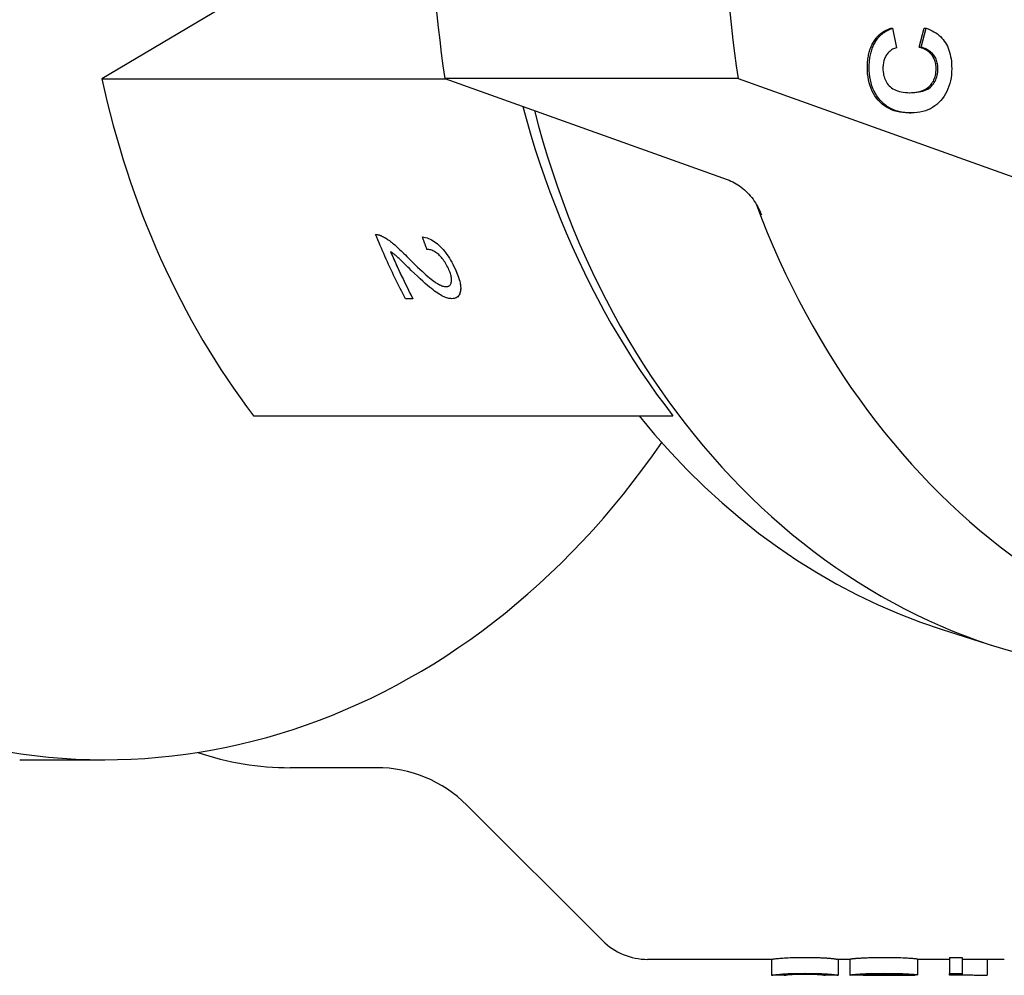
# Model space of a CAD drawing. Header units: millimetres. Extents: x 212 to 520, y 1 to 446.
# Tile 19 of 24: x 310 to 341, y 375 to 404. Entities that reach past the tile are written whole.
import ezdxf

# ---------------------------------------------------------------- set-up
doc = ezdxf.new("R2010")
doc.units = ezdxf.units.MM
doc.layers.add('Detail', color=2, linetype='Continuous')

msp = doc.modelspace()

# ---------------------------------------------------------------- linework, layer by layer
at = {"layer": 'Detail'}
for p, q in [((320.6, 407.526), (312.33, 402.632)), ((337.016, 404.209), (337.074, 404.209)), ((337.074, 404.209), (337.192, 403.6)), ((337.906, 403.618), (338.062, 404.215)), ((337.963, 403.618), (338.119, 404.215)), ((338.062, 404.215), (338.119, 404.215)), ((337.906, 403.618), (337.963, 403.618)), ((312.33, 402.632), (323.086, 402.632)), ((332.24, 402.64), (323.063, 402.64)), ((323.063, 402.64), (331.901, 399.475)), ((332.24, 402.64), (344.518, 398.244)), ((337.601, 401.559), (337.658, 401.559)), ((320.896, 397.754), (320.896, 397.754)), ((321.086, 397.709), (321.086, 397.709)), ((322.361, 397.683), (322.361, 397.683)), ((322.065, 395.741), (321.828, 395.741)), ((322.065, 395.741), (322.065, 395.741)), ((323.455, 395.796), (323.455, 395.796)), ((317.073, 392.083), (330.197, 392.083)), ((338.626, 385.391), (340.264, 384.871)), ((309.761, 381.315), (312.427, 381.315)), ((320.924, 381.065), (318.224, 381.065)), ((323.752, 379.894), (327.995, 375.651)), ((333.283, 375.065), (329.409, 375.065)), ((333.283, 375.065), (333.283, 374.565)), ((335.368, 375.065), (335.368, 374.565)), ((335.734, 375.065), (335.368, 375.065)), ((335.734, 375.071), (335.734, 374.571)), ((337.853, 375.078), (337.853, 374.578)), ((338.859, 375.065), (337.853, 375.065)), ((338.859, 375.123), (339.253, 375.123)), ((338.859, 375.123), (338.859, 374.624)), ((339.253, 375.123), (339.253, 374.624)), ((340.569, 375.065), (339.253, 375.065)), ((340.036, 375.065), (340.036, 374.57)), ((333.685, 374.565), (333.283, 374.565)), ((335.368, 374.565), (334.966, 374.565)), ((336.336, 374.565), (335.84, 374.565)), ((337.771, 374.565), (337.323, 374.565)), ((337.414, 374.582), (337.414, 374.566)), ((337.853, 374.578), (337.442, 374.577)), ((337.783, 374.578), (337.783, 374.565)), ((338.859, 374.565), (338.859, 374.624)), ((338.859, 374.624), (339.253, 374.624)), ((339.253, 374.565), (338.859, 374.565)), ((339.253, 374.624), (339.253, 374.565))]:
    msp.add_line(p, q, dxfattribs=at)
at = {"layer": 'Detail', "flags": 128}
for points in [[(336.557, 403.899), (336.57, 403.916), (336.584, 403.933), (336.599, 403.949), (336.614, 403.965), (336.629, 403.981), (336.645, 403.996), (336.662, 404.011), (336.679, 404.025), (336.696, 404.04), (336.714, 404.053), (336.733, 404.067), (336.752, 404.08), (336.771, 404.093), (336.791, 404.105), (336.811, 404.117), (336.832, 404.129), (336.853, 404.14), (336.875, 404.151), (336.898, 404.162), (336.92, 404.172), (336.944, 404.182), (336.967, 404.191), (336.991, 404.2), (337.016, 404.209)], [(336.614, 403.899), (336.628, 403.916), (336.642, 403.933), (336.656, 403.949), (336.671, 403.965), (336.687, 403.981), (336.703, 403.996), (336.719, 404.011), (336.736, 404.025), (336.754, 404.04), (336.772, 404.053), (336.79, 404.067), (336.809, 404.08), (336.828, 404.093), (336.848, 404.105), (336.869, 404.117), (336.889, 404.129), (336.911, 404.14), (336.933, 404.151), (336.955, 404.162), (336.978, 404.172), (337.001, 404.182), (337.025, 404.191), (337.049, 404.2), (337.074, 404.209)], [(338.119, 404.215), (338.186, 404.191), (338.249, 404.164), (338.31, 404.134), (338.368, 404.103), (338.423, 404.068), (338.475, 404.031), (338.525, 403.992), (338.571, 403.95), (338.614, 403.905), (338.654, 403.858), (338.692, 403.808), (338.726, 403.756), (338.758, 403.702), (338.787, 403.645), (338.813, 403.586), (338.836, 403.524), (338.857, 403.46), (338.875, 403.393), (338.89, 403.325), (338.902, 403.254), (338.912, 403.18), (338.918, 403.104), (338.922, 403.026), (338.924, 402.946)], [(336.284, 402.991), (336.285, 403.037), (336.286, 403.083), (336.289, 403.127), (336.292, 403.171), (336.296, 403.215), (336.302, 403.257), (336.308, 403.299), (336.315, 403.34), (336.323, 403.38), (336.332, 403.42), (336.342, 403.459), (336.353, 403.497), (336.365, 403.535), (336.377, 403.571), (336.391, 403.607), (336.406, 403.643), (336.421, 403.677), (336.438, 403.711), (336.455, 403.744), (336.474, 403.777), (336.493, 403.808), (336.513, 403.839), (336.534, 403.87), (336.557, 403.899)], [(336.341, 402.991), (336.342, 403.037), (336.344, 403.083), (336.346, 403.127), (336.349, 403.171), (336.354, 403.215), (336.359, 403.257), (336.365, 403.299), (336.372, 403.34), (336.38, 403.38), (336.389, 403.42), (336.399, 403.459), (336.41, 403.497), (336.422, 403.535), (336.435, 403.571), (336.448, 403.607), (336.463, 403.643), (336.479, 403.677), (336.495, 403.711), (336.513, 403.744), (336.531, 403.777), (336.55, 403.808), (336.571, 403.839), (336.592, 403.87), (336.614, 403.899)], [(337.192, 403.6), (337.16, 403.59), (337.13, 403.579), (337.1, 403.566), (337.072, 403.551), (337.044, 403.535), (337.018, 403.517), (336.993, 403.498), (336.969, 403.477), (336.947, 403.454), (336.925, 403.429), (336.904, 403.403), (336.885, 403.375), (336.867, 403.346), (336.851, 403.316), (336.836, 403.285), (336.822, 403.253), (336.811, 403.22), (336.8, 403.186), (336.792, 403.15), (336.785, 403.114), (336.779, 403.077), (336.775, 403.039), (336.773, 403), (336.772, 402.96)], [(338.436, 402.94), (338.435, 402.981), (338.432, 403.02), (338.428, 403.059), (338.422, 403.097), (338.414, 403.133), (338.404, 403.169), (338.393, 403.204), (338.379, 403.238), (338.364, 403.271), (338.347, 403.303), (338.329, 403.333), (338.308, 403.363), (338.286, 403.392), (338.261, 403.42), (338.235, 403.446), (338.207, 403.47), (338.176, 403.494), (338.144, 403.516), (338.109, 403.536), (338.073, 403.555), (338.034, 403.573), (337.993, 403.59), (337.951, 403.605), (337.906, 403.618)], [(338.493, 402.94), (338.492, 402.981), (338.49, 403.02), (338.485, 403.059), (338.479, 403.097), (338.471, 403.133), (338.462, 403.169), (338.45, 403.204), (338.437, 403.238), (338.422, 403.271), (338.405, 403.303), (338.386, 403.333), (338.366, 403.363), (338.343, 403.392), (338.319, 403.42), (338.292, 403.446), (338.264, 403.47), (338.233, 403.494), (338.201, 403.516), (338.166, 403.536), (338.13, 403.555), (338.091, 403.573), (338.051, 403.59), (338.008, 403.605), (337.963, 403.618)], [(337.595, 401.559), (337.493, 401.563), (337.395, 401.571), (337.3, 401.585), (337.21, 401.604), (337.123, 401.629), (337.041, 401.66), (336.962, 401.695), (336.887, 401.736), (336.816, 401.783), (336.749, 401.835), (336.686, 401.893), (336.627, 401.956), (336.572, 402.023), (336.522, 402.094), (336.476, 402.168), (336.436, 402.246), (336.4, 402.327), (336.369, 402.411), (336.343, 402.499), (336.322, 402.591), (336.305, 402.686), (336.293, 402.784), (336.286, 402.886), (336.284, 402.991)], [(337.652, 401.559), (337.55, 401.563), (337.452, 401.571), (337.358, 401.585), (337.267, 401.604), (337.181, 401.629), (337.098, 401.66), (337.019, 401.695), (336.944, 401.736), (336.873, 401.783), (336.806, 401.835), (336.743, 401.893), (336.684, 401.956), (336.629, 402.023), (336.579, 402.094), (336.534, 402.168), (336.493, 402.246), (336.457, 402.327), (336.426, 402.411), (336.4, 402.499), (336.379, 402.591), (336.362, 402.686), (336.351, 402.784), (336.344, 402.886), (336.341, 402.991)], [(336.772, 402.96), (336.773, 402.904), (336.777, 402.85), (336.784, 402.798), (336.793, 402.747), (336.806, 402.699), (336.821, 402.652), (336.839, 402.607), (336.859, 402.564), (336.883, 402.522), (336.909, 402.482), (336.938, 402.444), (336.97, 402.408), (337.004, 402.374), (337.043, 402.343), (337.084, 402.315), (337.13, 402.29), (337.178, 402.268), (337.23, 402.248), (337.286, 402.232), (337.345, 402.219), (337.407, 402.208), (337.473, 402.201), (337.543, 402.196), (337.616, 402.194)], [(337.594, 402.194), (337.668, 402.197), (337.739, 402.202), (337.805, 402.21), (337.868, 402.221), (337.928, 402.235), (337.984, 402.251), (338.036, 402.27), (338.084, 402.292), (338.129, 402.317), (338.17, 402.345), (338.208, 402.375), (338.241, 402.408), (338.272, 402.443), (338.301, 402.48), (338.326, 402.519), (338.349, 402.559), (338.369, 402.601), (338.387, 402.644), (338.402, 402.689), (338.414, 402.736), (338.423, 402.784), (338.43, 402.835), (338.434, 402.886), (338.436, 402.94)], [(337.616, 402.194), (337.693, 402.195), (337.766, 402.2), (337.836, 402.207), (337.901, 402.216), (337.963, 402.229), (338.022, 402.245), (338.076, 402.264), (338.127, 402.285), (338.173, 402.309), (338.216, 402.337), (338.256, 402.367), (338.291, 402.4), (338.323, 402.436), (338.353, 402.473), (338.379, 402.512), (338.403, 402.552), (338.424, 402.595), (338.442, 402.639), (338.458, 402.685), (338.47, 402.732), (338.48, 402.782), (338.487, 402.833), (338.492, 402.885), (338.493, 402.94)], [(338.924, 402.946), (338.921, 402.846), (338.914, 402.749), (338.902, 402.656), (338.885, 402.565), (338.864, 402.477), (338.837, 402.393), (338.807, 402.311), (338.771, 402.233), (338.731, 402.157), (338.686, 402.084), (338.636, 402.015), (338.581, 401.948), (338.523, 401.886), (338.461, 401.829), (338.396, 401.777), (338.327, 401.731), (338.255, 401.691), (338.179, 401.656), (338.1, 401.626), (338.017, 401.602), (337.931, 401.583), (337.842, 401.57), (337.749, 401.562), (337.652, 401.559)], [(325.505, 401.766), (325.627, 401.313), (325.757, 400.864), (325.894, 400.416), (326.038, 399.972), (326.189, 399.531), (326.347, 399.094), (326.511, 398.66), (326.682, 398.23), (326.86, 397.805), (327.044, 397.383), (327.234, 396.967), (327.43, 396.555), (327.633, 396.149), (327.841, 395.748), (328.054, 395.353), (328.273, 394.963), (328.498, 394.58), (328.727, 394.203), (328.961, 393.832), (329.2, 393.468), (329.443, 393.111), (329.691, 392.761), (329.942, 392.418), (330.197, 392.083)], [(331.901, 399.475), (331.959, 399.453), (332.016, 399.429), (332.072, 399.403), (332.127, 399.374), (332.181, 399.342), (332.235, 399.309), (332.287, 399.273), (332.339, 399.235), (332.389, 399.195), (332.438, 399.153), (332.486, 399.108), (332.533, 399.062), (332.578, 399.013), (332.622, 398.963), (332.665, 398.911), (332.706, 398.857), (332.745, 398.801), (332.783, 398.744), (332.819, 398.685), (332.853, 398.625), (332.885, 398.563), (332.916, 398.499), (332.945, 398.435), (332.971, 398.369)], [(320.896, 397.754), (320.903, 397.755), (320.911, 397.755), (320.918, 397.755), (320.926, 397.755), (320.933, 397.754), (320.941, 397.753), (320.948, 397.753), (320.956, 397.752), (320.964, 397.75), (320.971, 397.749), (320.979, 397.747), (320.987, 397.746), (320.995, 397.744), (321.003, 397.741), (321.011, 397.739), (321.019, 397.736), (321.027, 397.734), (321.036, 397.731), (321.044, 397.728), (321.052, 397.724), (321.061, 397.721), (321.069, 397.717), (321.078, 397.713), (321.086, 397.709)], [(320.896, 397.754), (320.904, 397.755), (320.911, 397.755), (320.918, 397.755), (320.926, 397.755), (320.933, 397.754), (320.941, 397.753), (320.948, 397.753), (320.956, 397.752), (320.964, 397.75), (320.971, 397.749), (320.979, 397.747), (320.987, 397.746), (320.995, 397.744), (321.003, 397.741), (321.011, 397.739), (321.019, 397.737), (321.028, 397.734), (321.036, 397.731), (321.044, 397.728), (321.052, 397.724), (321.061, 397.721), (321.069, 397.717), (321.078, 397.713), (321.086, 397.709)], [(321.828, 395.741), (321.786, 395.823), (321.744, 395.905), (321.703, 395.987), (321.662, 396.069), (321.621, 396.152), (321.581, 396.235), (321.54, 396.317), (321.5, 396.401), (321.46, 396.484), (321.421, 396.567), (321.382, 396.651), (321.343, 396.735), (321.304, 396.819), (321.266, 396.903), (321.227, 396.987), (321.19, 397.072), (321.152, 397.156), (321.115, 397.241), (321.078, 397.326), (321.041, 397.412), (321.004, 397.497), (320.968, 397.583), (320.932, 397.669), (320.896, 397.754)], [(321.086, 397.709), (321.115, 397.695), (321.144, 397.68), (321.173, 397.664), (321.203, 397.646), (321.233, 397.627), (321.264, 397.607), (321.295, 397.585), (321.327, 397.563), (321.359, 397.538), (321.392, 397.513), (321.426, 397.486), (321.459, 397.458), (321.494, 397.428), (321.531, 397.396), (321.569, 397.362), (321.608, 397.326), (321.649, 397.288), (321.692, 397.247), (321.736, 397.205), (321.782, 397.16), (321.829, 397.114), (321.878, 397.065), (321.929, 397.015), (321.981, 396.962)], [(321.086, 397.709), (321.115, 397.696), (321.144, 397.68), (321.173, 397.664), (321.203, 397.646), (321.233, 397.627), (321.264, 397.607), (321.295, 397.585), (321.327, 397.563), (321.359, 397.538), (321.392, 397.513), (321.426, 397.486), (321.459, 397.458), (321.494, 397.428), (321.531, 397.396), (321.569, 397.362), (321.608, 397.326), (321.649, 397.288), (321.692, 397.247), (321.736, 397.205), (321.782, 397.16), (321.829, 397.114), (321.878, 397.065), (321.929, 397.015), (321.981, 396.962)], [(322.361, 397.683), (322.411, 397.675), (322.46, 397.663), (322.508, 397.649), (322.556, 397.631), (322.604, 397.611), (322.651, 397.587), (322.697, 397.56), (322.743, 397.53), (322.788, 397.497), (322.833, 397.461), (322.877, 397.422), (322.921, 397.38), (322.964, 397.335), (323.007, 397.288), (323.048, 397.238), (323.088, 397.186), (323.128, 397.131), (323.167, 397.074), (323.205, 397.015), (323.242, 396.953), (323.278, 396.889), (323.313, 396.822), (323.348, 396.754), (323.382, 396.682)], [(322.503, 397.29), (322.497, 397.307), (322.491, 397.323), (322.485, 397.339), (322.479, 397.355), (322.473, 397.372), (322.467, 397.388), (322.461, 397.404), (322.455, 397.421), (322.449, 397.437), (322.443, 397.453), (322.437, 397.47), (322.431, 397.486), (322.425, 397.503), (322.419, 397.519), (322.413, 397.535), (322.408, 397.552), (322.402, 397.568), (322.396, 397.585), (322.39, 397.601), (322.384, 397.617), (322.378, 397.634), (322.373, 397.65), (322.367, 397.667), (322.361, 397.683)], [(322.361, 397.683), (322.411, 397.675), (322.46, 397.663), (322.509, 397.649), (322.557, 397.631), (322.604, 397.611), (322.651, 397.587), (322.697, 397.56), (322.743, 397.53), (322.788, 397.497), (322.833, 397.461), (322.877, 397.422), (322.921, 397.38), (322.964, 397.335), (323.007, 397.288), (323.048, 397.238), (323.088, 397.186), (323.128, 397.131), (323.167, 397.074), (323.205, 397.015), (323.242, 396.953), (323.278, 396.889), (323.313, 396.822), (323.348, 396.754), (323.382, 396.683)], [(321.359, 397.224), (321.387, 397.161), (321.415, 397.099), (321.443, 397.036), (321.471, 396.973), (321.499, 396.911), (321.528, 396.848), (321.556, 396.786), (321.585, 396.723), (321.614, 396.661), (321.643, 396.599), (321.672, 396.537), (321.702, 396.475), (321.731, 396.414), (321.761, 396.352), (321.79, 396.29), (321.82, 396.229), (321.85, 396.168), (321.881, 396.107), (321.911, 396.045), (321.942, 395.984), (321.972, 395.923), (322.003, 395.863), (322.034, 395.802), (322.065, 395.741)], [(322.014, 396.631), (321.958, 396.686), (321.906, 396.737), (321.857, 396.785), (321.812, 396.829), (321.77, 396.87), (321.731, 396.908), (321.695, 396.943), (321.662, 396.974), (321.633, 397.002), (321.607, 397.026), (321.584, 397.047), (321.564, 397.065), (321.546, 397.081), (321.528, 397.096), (321.51, 397.111), (321.492, 397.125), (321.475, 397.139), (321.458, 397.153), (321.441, 397.166), (321.424, 397.178), (321.408, 397.191), (321.391, 397.202), (321.375, 397.214), (321.359, 397.224)], [(323.174, 396.692), (323.153, 396.736), (323.131, 396.779), (323.109, 396.82), (323.085, 396.86), (323.061, 396.898), (323.036, 396.935), (323.01, 396.97), (322.984, 397.004), (322.957, 397.036), (322.929, 397.067), (322.9, 397.097), (322.871, 397.125), (322.841, 397.151), (322.811, 397.174), (322.78, 397.196), (322.75, 397.215), (322.72, 397.233), (322.689, 397.248), (322.658, 397.26), (322.627, 397.271), (322.596, 397.279), (322.565, 397.285), (322.534, 397.289), (322.503, 397.29)], [(321.981, 396.962), (322.062, 396.881), (322.139, 396.805), (322.213, 396.734), (322.283, 396.667), (322.35, 396.605), (322.414, 396.547), (322.473, 396.494), (322.53, 396.445), (322.582, 396.401), (322.632, 396.361), (322.677, 396.326), (322.719, 396.295), (322.758, 396.267), (322.796, 396.242), (322.832, 396.22), (322.868, 396.199), (322.901, 396.181), (322.934, 396.166), (322.965, 396.153), (322.995, 396.142), (323.023, 396.134), (323.05, 396.128), (323.075, 396.124), (323.1, 396.123)], [(321.981, 396.962), (322.062, 396.881), (322.139, 396.805), (322.213, 396.734), (322.283, 396.667), (322.35, 396.605), (322.414, 396.547), (322.474, 396.494), (322.53, 396.445), (322.583, 396.401), (322.632, 396.361), (322.677, 396.326), (322.719, 396.295), (322.758, 396.267), (322.796, 396.242), (322.833, 396.22), (322.868, 396.199), (322.902, 396.181), (322.934, 396.166), (322.965, 396.153), (322.995, 396.142), (323.023, 396.134), (323.05, 396.128), (323.076, 396.124), (323.1, 396.123)], [(323.284, 395.746), (323.253, 395.747), (323.221, 395.75), (323.188, 395.756), (323.155, 395.764), (323.12, 395.774), (323.084, 395.787), (323.047, 395.801), (323.009, 395.818), (322.97, 395.838), (322.929, 395.861), (322.886, 395.886), (322.841, 395.915), (322.794, 395.947), (322.745, 395.982), (322.695, 396.02), (322.642, 396.061), (322.585, 396.108), (322.523, 396.161), (322.453, 396.221), (322.378, 396.289), (322.296, 396.364), (322.208, 396.446), (322.114, 396.535), (322.014, 396.631)], [(323.1, 396.123), (323.123, 396.124), (323.145, 396.127), (323.165, 396.133), (323.184, 396.14), (323.201, 396.15), (323.216, 396.162), (323.229, 396.176), (323.24, 396.193), (323.25, 396.211), (323.259, 396.232), (323.265, 396.255), (323.27, 396.28), (323.273, 396.307), (323.274, 396.335), (323.273, 396.365), (323.27, 396.395), (323.265, 396.428), (323.258, 396.461), (323.249, 396.496), (323.238, 396.533), (323.225, 396.57), (323.21, 396.609), (323.193, 396.65), (323.174, 396.692)], [(323.382, 396.682), (323.415, 396.611), (323.444, 396.542), (323.47, 396.475), (323.492, 396.412), (323.512, 396.35), (323.528, 396.292), (323.541, 396.236), (323.55, 396.183), (323.556, 396.132), (323.559, 396.084), (323.558, 396.038), (323.554, 395.995), (323.547, 395.955), (323.537, 395.919), (323.524, 395.886), (323.509, 395.857), (323.491, 395.831), (323.47, 395.808), (323.446, 395.789), (323.419, 395.774), (323.389, 395.761), (323.357, 395.753), (323.322, 395.748), (323.284, 395.746)], [(323.382, 396.683), (323.408, 396.627), (323.431, 396.572), (323.453, 396.52), (323.472, 396.468), (323.49, 396.419), (323.506, 396.371), (323.519, 396.325), (323.531, 396.28), (323.541, 396.237), (323.548, 396.195), (323.554, 396.155), (323.557, 396.116), (323.559, 396.079), (323.559, 396.044), (323.556, 396.01), (323.551, 395.978), (323.545, 395.948), (323.537, 395.92), (323.528, 395.894), (323.517, 395.87), (323.504, 395.848), (323.489, 395.829), (323.473, 395.811), (323.455, 395.796)], [(323.1, 396.123), (323.105, 396.123), (323.11, 396.123), (323.115, 396.124), (323.12, 396.124), (323.125, 396.124), (323.13, 396.125), (323.135, 396.126), (323.14, 396.126), (323.144, 396.127), (323.149, 396.128), (323.153, 396.129), (323.158, 396.131), (323.162, 396.132), (323.166, 396.133), (323.17, 396.135), (323.175, 396.136), (323.179, 396.138), (323.182, 396.14), (323.186, 396.142), (323.19, 396.144), (323.194, 396.146), (323.197, 396.148), (323.201, 396.15), (323.204, 396.153)], [(329.142, 392.083), (329.628, 391.496), (330.131, 390.93), (330.651, 390.383), (331.186, 389.857), (331.737, 389.352), (332.302, 388.87), (332.882, 388.41), (333.475, 387.974), (334.081, 387.561), (334.699, 387.173), (335.329, 386.811), (335.97, 386.474), (336.621, 386.163), (337.281, 385.878), (337.95, 385.621), (338.626, 385.391)], [(333.283, 375.065), (333.285, 375.066), (333.29, 375.067), (333.299, 375.069), (333.312, 375.071), (333.328, 375.074), (333.348, 375.077), (333.372, 375.081), (333.399, 375.084), (333.43, 375.088), (333.464, 375.092), (333.502, 375.096), (333.543, 375.099), (333.588, 375.103), (333.637, 375.107), (333.689, 375.11), (333.745, 375.113), (333.804, 375.116), (333.868, 375.119), (333.934, 375.121), (334.005, 375.123), (334.08, 375.125), (334.158, 375.126), (334.24, 375.126), (334.326, 375.127)], [(334.326, 375.127), (334.364, 375.127), (334.402, 375.126), (334.438, 375.126), (334.475, 375.126), (334.51, 375.126), (334.545, 375.125), (334.579, 375.125), (334.612, 375.124), (334.645, 375.123), (334.677, 375.122), (334.708, 375.122), (334.739, 375.121), (334.769, 375.12), (334.798, 375.119), (334.826, 375.117), (334.854, 375.116), (334.881, 375.115), (334.908, 375.114), (334.933, 375.112), (334.958, 375.111), (334.983, 375.109), (335.006, 375.108), (335.029, 375.106), (335.051, 375.104)], [(335.051, 375.104), (335.077, 375.102), (335.102, 375.1), (335.126, 375.098), (335.148, 375.096), (335.17, 375.094), (335.19, 375.092), (335.209, 375.09), (335.227, 375.087), (335.245, 375.085), (335.26, 375.083), (335.275, 375.081), (335.289, 375.079), (335.302, 375.077), (335.313, 375.076), (335.324, 375.074), (335.333, 375.072), (335.341, 375.071), (335.349, 375.069), (335.355, 375.068), (335.36, 375.067), (335.363, 375.066), (335.366, 375.066), (335.368, 375.066), (335.368, 375.065)], [(335.734, 375.071), (335.735, 375.072), (335.736, 375.073), (335.738, 375.074), (335.741, 375.075), (335.745, 375.076), (335.75, 375.077), (335.756, 375.078), (335.762, 375.079), (335.77, 375.08), (335.778, 375.081), (335.787, 375.083), (335.797, 375.084), (335.808, 375.085), (335.82, 375.087), (335.833, 375.088), (335.847, 375.089), (335.861, 375.091), (335.877, 375.092), (335.893, 375.094), (335.91, 375.095), (335.928, 375.097), (335.947, 375.098), (335.967, 375.099), (335.987, 375.101)], [(335.987, 375.101), (336.013, 375.103), (336.04, 375.105), (336.068, 375.106), (336.096, 375.108), (336.125, 375.11), (336.155, 375.111), (336.186, 375.113), (336.217, 375.114), (336.25, 375.116), (336.283, 375.117), (336.316, 375.118), (336.351, 375.12), (336.386, 375.121), (336.422, 375.122), (336.459, 375.123), (336.497, 375.123), (336.535, 375.124), (336.574, 375.125), (336.614, 375.125), (336.655, 375.126), (336.697, 375.126), (336.739, 375.126), (336.782, 375.127), (336.826, 375.127)], [(336.826, 375.127), (336.897, 375.127), (336.967, 375.126), (337.034, 375.125), (337.099, 375.125), (337.161, 375.123), (337.222, 375.122), (337.28, 375.121), (337.336, 375.119), (337.39, 375.117), (337.441, 375.115), (337.49, 375.112), (337.538, 375.11), (337.582, 375.107), (337.623, 375.104), (337.661, 375.102), (337.695, 375.099), (337.726, 375.096), (337.754, 375.093), (337.779, 375.091), (337.8, 375.088), (337.819, 375.085), (337.833, 375.083), (337.845, 375.08), (337.853, 375.078)], [(333.283, 374.565), (333.285, 374.566), (333.29, 374.567), (333.299, 374.569), (333.312, 374.571), (333.328, 374.574), (333.348, 374.578), (333.372, 374.581), (333.399, 374.585), (333.43, 374.588), (333.464, 374.592), (333.502, 374.596), (333.543, 374.6), (333.588, 374.604), (333.637, 374.607), (333.689, 374.611), (333.745, 374.614), (333.804, 374.617), (333.868, 374.62), (333.934, 374.622), (334.005, 374.624), (334.08, 374.626), (334.158, 374.627), (334.24, 374.627), (334.326, 374.628)], [(333.685, 374.565), (333.687, 374.566), (333.691, 374.567), (333.697, 374.568), (333.706, 374.57), (333.717, 374.573), (333.732, 374.575), (333.748, 374.578), (333.767, 374.581), (333.789, 374.584), (333.814, 374.586), (333.84, 374.589), (333.87, 374.591), (333.901, 374.593), (333.934, 374.595), (333.968, 374.597), (334.003, 374.599), (334.039, 374.6), (334.076, 374.602), (334.115, 374.603), (334.154, 374.604), (334.195, 374.604), (334.238, 374.605), (334.281, 374.605), (334.326, 374.605)], [(334.329, 374.605), (334.284, 374.605), (334.24, 374.605), (334.197, 374.604), (334.156, 374.604), (334.116, 374.603), (334.077, 374.601), (334.039, 374.6), (334.003, 374.599), (333.968, 374.597), (333.934, 374.595), (333.901, 374.593), (333.87, 374.591), (333.84, 374.589), (333.814, 374.586), (333.789, 374.584), (333.767, 374.581), (333.748, 374.578), (333.732, 374.575), (333.717, 374.573), (333.706, 374.57), (333.697, 374.568), (333.691, 374.567), (333.687, 374.566), (333.685, 374.565)], [(334.326, 374.628), (334.364, 374.627), (334.402, 374.627), (334.438, 374.627), (334.475, 374.627), (334.51, 374.626), (334.545, 374.626), (334.579, 374.625), (334.612, 374.625), (334.645, 374.624), (334.677, 374.623), (334.708, 374.622), (334.739, 374.621), (334.769, 374.62), (334.798, 374.619), (334.826, 374.618), (334.854, 374.617), (334.881, 374.616), (334.908, 374.614), (334.933, 374.613), (334.958, 374.611), (334.983, 374.61), (335.006, 374.608), (335.029, 374.607), (335.051, 374.605)], [(334.326, 374.605), (334.37, 374.605), (334.414, 374.605), (334.456, 374.604), (334.497, 374.604), (334.537, 374.603), (334.575, 374.602), (334.613, 374.6), (334.649, 374.599), (334.684, 374.597), (334.718, 374.595), (334.75, 374.593), (334.781, 374.591), (334.811, 374.589), (334.838, 374.586), (334.862, 374.584), (334.884, 374.581), (334.903, 374.578), (334.92, 374.575), (334.934, 374.573), (334.945, 374.571), (334.954, 374.568), (334.961, 374.567), (334.965, 374.566), (334.966, 374.565)], [(334.46, 374.604), (334.455, 374.604), (334.449, 374.605), (334.444, 374.605), (334.439, 374.605), (334.434, 374.605), (334.428, 374.605), (334.423, 374.605), (334.418, 374.605), (334.412, 374.605), (334.407, 374.605), (334.401, 374.605), (334.396, 374.605), (334.39, 374.605), (334.385, 374.605), (334.379, 374.605), (334.374, 374.605), (334.368, 374.605), (334.363, 374.605), (334.357, 374.605), (334.352, 374.605), (334.346, 374.605), (334.34, 374.605), (334.334, 374.605), (334.329, 374.605)], [(334.966, 374.565), (334.966, 374.565), (334.965, 374.566), (334.963, 374.566), (334.961, 374.567), (334.958, 374.567), (334.955, 374.568), (334.951, 374.569), (334.947, 374.57), (334.941, 374.571), (334.936, 374.572), (334.929, 374.573), (334.922, 374.574), (334.915, 374.576), (334.907, 374.577), (334.898, 374.578), (334.889, 374.58), (334.879, 374.581), (334.868, 374.583), (334.857, 374.584), (334.845, 374.585), (334.833, 374.587), (334.82, 374.588), (334.806, 374.589), (334.792, 374.59)], [(335.051, 374.605), (335.077, 374.603), (335.102, 374.601), (335.126, 374.599), (335.148, 374.597), (335.17, 374.594), (335.19, 374.592), (335.209, 374.59), (335.227, 374.588), (335.245, 374.586), (335.26, 374.584), (335.275, 374.581), (335.289, 374.579), (335.302, 374.578), (335.313, 374.576), (335.324, 374.574), (335.333, 374.572), (335.341, 374.571), (335.349, 374.569), (335.355, 374.568), (335.36, 374.567), (335.363, 374.566), (335.366, 374.566), (335.368, 374.565), (335.368, 374.565)], [(335.734, 374.571), (335.735, 374.572), (335.736, 374.573), (335.738, 374.574), (335.741, 374.575), (335.745, 374.576), (335.75, 374.577), (335.756, 374.578), (335.762, 374.579), (335.77, 374.58), (335.778, 374.582), (335.787, 374.583), (335.797, 374.584), (335.808, 374.586), (335.82, 374.587), (335.833, 374.588), (335.847, 374.59), (335.861, 374.591), (335.877, 374.593), (335.893, 374.594), (335.91, 374.595), (335.928, 374.597), (335.947, 374.598), (335.967, 374.6), (335.987, 374.602)], [(335.84, 374.565), (335.831, 374.565), (335.823, 374.565), (335.815, 374.565), (335.808, 374.565), (335.8, 374.566), (335.794, 374.566), (335.787, 374.566), (335.781, 374.566), (335.775, 374.566), (335.77, 374.566), (335.765, 374.566), (335.761, 374.567), (335.756, 374.567), (335.753, 374.567), (335.749, 374.567), (335.746, 374.568), (335.743, 374.568), (335.741, 374.568), (335.739, 374.569), (335.737, 374.569), (335.736, 374.57), (335.735, 374.57), (335.734, 374.57), (335.734, 374.571)], [(335.987, 374.602), (336.013, 374.603), (336.04, 374.605), (336.068, 374.607), (336.096, 374.609), (336.125, 374.61), (336.155, 374.612), (336.186, 374.614), (336.217, 374.615), (336.25, 374.617), (336.283, 374.618), (336.316, 374.619), (336.351, 374.62), (336.386, 374.621), (336.422, 374.623), (336.459, 374.623), (336.497, 374.624), (336.535, 374.625), (336.574, 374.626), (336.614, 374.626), (336.655, 374.627), (336.697, 374.627), (336.739, 374.627), (336.782, 374.627), (336.826, 374.628)], [(336.826, 374.605), (336.779, 374.605), (336.734, 374.605), (336.689, 374.605), (336.646, 374.604), (336.605, 374.603), (336.564, 374.602), (336.525, 374.601), (336.487, 374.6), (336.45, 374.598), (336.415, 374.597), (336.38, 374.595), (336.347, 374.593), (336.316, 374.592), (336.287, 374.59), (336.262, 374.588), (336.239, 374.586), (336.218, 374.584), (336.201, 374.582), (336.186, 374.58), (336.174, 374.578), (336.164, 374.577), (336.157, 374.575), (336.153, 374.573), (336.152, 374.572)], [(336.152, 374.572), (336.153, 374.571), (336.157, 374.569), (336.164, 374.569), (336.173, 374.568), (336.184, 374.567), (336.199, 374.567), (336.216, 374.566), (336.235, 374.566), (336.257, 374.566), (336.282, 374.565), (336.309, 374.565), (336.339, 374.565), (336.371, 374.565), (336.405, 374.565), (336.44, 374.566), (336.477, 374.566), (336.516, 374.566), (336.556, 374.566), (336.598, 374.566), (336.642, 374.566), (336.687, 374.566), (336.733, 374.566), (336.782, 374.566), (336.832, 374.566)], [(336.826, 374.628), (336.897, 374.627), (336.967, 374.627), (337.034, 374.626), (337.099, 374.625), (337.161, 374.624), (337.222, 374.623), (337.28, 374.621), (337.336, 374.62), (337.39, 374.618), (337.441, 374.615), (337.49, 374.613), (337.538, 374.61), (337.582, 374.608), (337.623, 374.605), (337.661, 374.602), (337.695, 374.599), (337.726, 374.597), (337.754, 374.594), (337.779, 374.591), (337.8, 374.588), (337.819, 374.586), (337.833, 374.583), (337.845, 374.581), (337.853, 374.578)], [(337.442, 374.577), (337.433, 374.579), (337.423, 374.58), (337.411, 374.582), (337.398, 374.584), (337.383, 374.586), (337.366, 374.587), (337.347, 374.589), (337.327, 374.591), (337.305, 374.592), (337.282, 374.594), (337.257, 374.595), (337.23, 374.597), (337.201, 374.598), (337.172, 374.599), (337.142, 374.6), (337.111, 374.601), (337.079, 374.602), (337.046, 374.603), (337.011, 374.604), (336.976, 374.604), (336.94, 374.605), (336.903, 374.605), (336.865, 374.605), (336.826, 374.605)], [(336.832, 374.566), (336.864, 374.566), (336.895, 374.566), (336.925, 374.566), (336.955, 374.566), (336.985, 374.566), (337.014, 374.566), (337.042, 374.566), (337.07, 374.566), (337.097, 374.566), (337.123, 374.566), (337.149, 374.566), (337.175, 374.566), (337.199, 374.566), (337.223, 374.566), (337.246, 374.565), (337.268, 374.565), (337.29, 374.565), (337.31, 374.565), (337.33, 374.565), (337.348, 374.565), (337.366, 374.565), (337.383, 374.565), (337.399, 374.566), (337.414, 374.566)], [(337.414, 374.566), (337.429, 374.566), (337.445, 374.566), (337.46, 374.566), (337.476, 374.566), (337.491, 374.566), (337.506, 374.566), (337.522, 374.566), (337.537, 374.566), (337.552, 374.566), (337.568, 374.566), (337.583, 374.566), (337.599, 374.566), (337.614, 374.566), (337.629, 374.566), (337.645, 374.566), (337.66, 374.566), (337.675, 374.565), (337.691, 374.565), (337.706, 374.565), (337.722, 374.565), (337.737, 374.565), (337.752, 374.565), (337.768, 374.565), (337.783, 374.565)], [(337.783, 374.565), (337.782, 374.565), (337.782, 374.565), (337.781, 374.565), (337.781, 374.565), (337.78, 374.565), (337.78, 374.565), (337.779, 374.565), (337.779, 374.565), (337.778, 374.565), (337.778, 374.565), (337.777, 374.565), (337.777, 374.565), (337.776, 374.565), (337.776, 374.565), (337.775, 374.565), (337.775, 374.565), (337.774, 374.565), (337.774, 374.565), (337.773, 374.565), (337.773, 374.565), (337.772, 374.565), (337.772, 374.565), (337.771, 374.565), (337.771, 374.565)], [(339.253, 374.585), (339.277, 374.584), (339.302, 374.583), (339.328, 374.582), (339.356, 374.582), (339.385, 374.581), (339.415, 374.58), (339.447, 374.579), (339.479, 374.578), (339.513, 374.578), (339.549, 374.577), (339.585, 374.576), (339.623, 374.575), (339.661, 374.575), (339.698, 374.574), (339.735, 374.573), (339.771, 374.573), (339.807, 374.572), (339.841, 374.572), (339.875, 374.572), (339.909, 374.571), (339.942, 374.571), (339.974, 374.571), (340.005, 374.57), (340.036, 374.57)]]:
    msp.add_lwpolyline(points, dxfattribs=at)
at = {"layer": 'Detail'}
for centre, radius, start, end in [((318.224, 390.065), 9, 251.2527, 270), ((320.924, 377.065), 4, 45, 90), ((329.409, 377.065), 2, 225, 270)]:
    msp.add_arc(centre, radius, start, end, dxfattribs=at)
for centre, major_axis, start_param, end_param in [((312.427, 409.065), (0, 27.75), 5.409851, 10.298112), ((351.472, 408.947), (0, -35.25), 4.52713, 4.892276), ((360.649, 408.947), (0, -35.25), 4.52713, 4.892276), ((331.999, 408.947), (0, -24.827), 4.969572, 5.459111), ((345.421, 409.065), (0, -25), 5.014132, 6.283185), ((351.443, 409.065), (0, -25), 5.139464, 6.368313), ((339.287, 408.947), (0, -24.827), 5.20412, 5.273203)]:
    msp.add_ellipse(centre, major_axis=major_axis, ratio=0.819152, start_param=start_param, end_param=end_param, dxfattribs=at)

doc.saveas('drawing.dxf')
